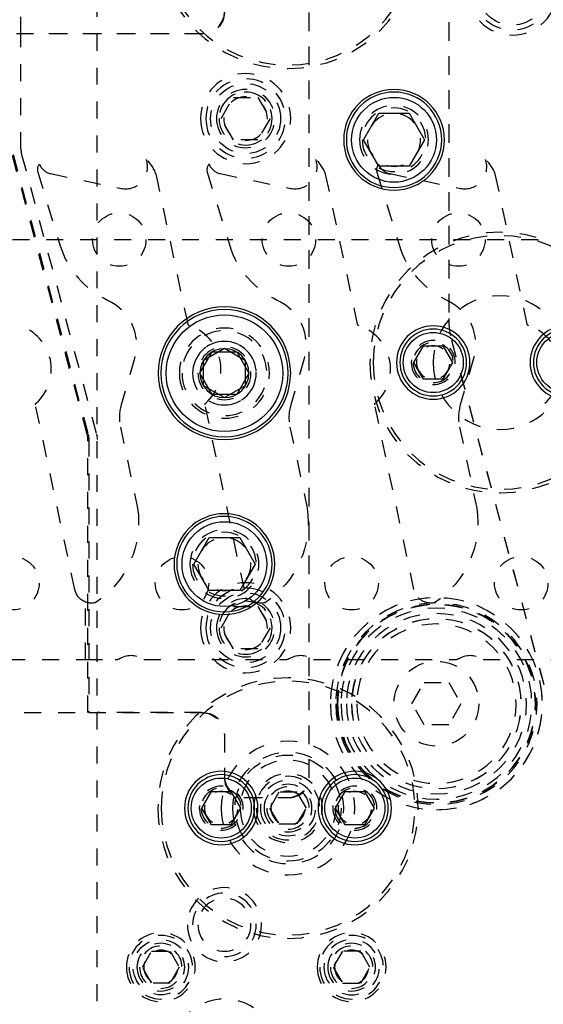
# Model space of a CAD drawing. Header units: inches. Extents: x 3 to 289, y 4 to 291.
# Tile 208 of 256: x 228.76 to 231.85, y 112.83 to 118.63. Entities that reach past the tile are written whole.
import ezdxf

# ---------------------------------------------------------------- set-up
doc = ezdxf.new("R2010")
doc.units = ezdxf.units.IN
doc.header["$LTSCALE"] = 0.5
doc.header["$MEASUREMENT"] = 0
doc.linetypes.add('DIVIDE', pattern=[0.393701, 0.19685, -0.098425, 0, -0.098425])
doc.linetypes.add('HIDDEN', pattern=[0.225, 0.15, -0.075])
doc.layers.add('MFB', color=7, linetype='Continuous')

msp = doc.modelspace()

# ---------------------------------------------------------------- linework, layer by layer
at = {"layer": 'MFB', "color": 254, "linetype": 'HIDDEN'}
for p, q in [((228.771, 118.5463), (228.771, 122.0463)), ((229.221, 111.0463), (229.221, 122.0463)), ((230.471, 114.1613), (230.471, 118.9313)), ((230.471, 114.1713), (230.471, 118.9213)), ((231.2932, 118.8136), (231.2932, 116.8681)), ((231.2932, 118.8036), (231.2932, 116.8694)), ((229.846, 118.5463), (228.721, 118.5463)), ((229.836, 118.5463), (228.771, 118.5463)), ((228.771, 117.8672), (228.771, 118.5463)), ((229.9517, 118.0463), (230.0238, 118.1713)), ((230.0238, 118.1713), (230.1682, 118.1713)), ((230.1682, 118.1713), (230.2403, 118.0463)), ((230.0238, 117.9213), (229.9517, 118.0463)), ((230.2403, 118.0463), (230.1682, 117.9213)), ((230.1682, 117.9213), (230.0238, 117.9213)), ((229.1619, 116.1859), (228.7204, 117.8336)), ((228.7253, 117.8349), (229.1667, 116.1872)), ((228.7753, 117.8349), (229.2167, 116.1872)), ((228.8701, 117.7305), (229.0025, 117.2973)), ((228.9458, 117.7221), (229.3624, 117.6352)), ((229.7564, 116.8342), (229.5698, 117.7116)), ((229.8701, 117.7305), (230.0025, 117.2973)), ((229.9458, 117.7221), (230.3624, 117.6352)), ((230.7564, 116.8342), (230.5698, 117.7116)), ((230.8701, 117.7305), (231.0025, 117.2973)), ((230.9458, 117.7221), (231.3624, 117.6352)), ((231.7564, 116.8342), (231.5698, 117.7116)), ((231.3099, 116.7413), (231.8657, 114.6668)), ((231.3102, 116.74), (231.8638, 114.6742)), ((229.4405, 116.6328), (229.3619, 116.3589)), ((230.4405, 116.6328), (230.3619, 116.3589)), ((231.4405, 116.6328), (231.3619, 116.3589)), ((229.0886, 115.2714), (228.8574, 116.3591)), ((230.0886, 115.2714), (229.8574, 116.3591)), ((231.0886, 115.2714), (230.8574, 116.3591)), ((229.3574, 116.2288), (229.4591, 115.7502)), ((230.3574, 116.2288), (230.4591, 115.7502)), ((231.3574, 116.2288), (231.4591, 115.7502)), ((229.166, 114.5463), (229.166, 116.1549)), ((229.171, 116.1549), (229.171, 114.5463)), ((229.152, 114.8588), (229.152, 115.1978)), ((229.152, 114.8588), (229.152, 115.1978)), ((229.9517, 115.0463), (230.0238, 115.1713)), ((230.0238, 115.1713), (230.1682, 115.1713)), ((230.1682, 115.1713), (230.2403, 115.0463)), ((230.0238, 114.9213), (229.9517, 115.0463)), ((230.2403, 115.0463), (230.1682, 114.9213)), ((230.1682, 114.9213), (230.0238, 114.9213)), ((228.496, 114.8588), (229.152, 114.8588)), ((229.152, 114.8588), (229.3275, 114.8588)), ((229.496, 114.8588), (230.3275, 114.8588)), ((230.496, 114.8588), (231.3275, 114.8588)), ((231.496, 114.8588), (232.3275, 114.8588)), ((231.0767, 114.5988), (231.1488, 114.7238)), ((231.1488, 114.7238), (231.2932, 114.7238)), ((231.2932, 114.7238), (231.3653, 114.5988)), ((231.1488, 114.4738), (231.0767, 114.5988)), ((231.3653, 114.5988), (231.2932, 114.4738)), ((226.791, 114.5463), (229.166, 114.5463)), ((229.171, 114.5463), (229.846, 114.5463)), ((229.836, 114.5463), (229.221, 114.5463)), ((231.2932, 114.4738), (231.1488, 114.4738)), ((229.971, 114.4213), (229.971, 114.1713)), ((229.971, 114.4113), (229.971, 114.1613)), ((230.2919, 114.0776), (230.2377, 113.9838)), ((230.4001, 114.0776), (230.2919, 114.0776)), ((230.4543, 113.9838), (230.4001, 114.0776)), ((230.086, 114.0463), (230.356, 114.0463)), ((230.096, 114.0463), (230.346, 114.0463)), ((230.2377, 113.9838), (230.2919, 113.8901)), ((230.4001, 113.8901), (230.4543, 113.9838)), ((230.2919, 113.8901), (230.4001, 113.8901)), ((229.4877, 113.0463), (229.5419, 113.1401)), ((229.5419, 113.1401), (229.6501, 113.1401)), ((229.6501, 113.1401), (229.7043, 113.0463)), ((230.6669, 113.1401), (230.6127, 113.0463)), ((230.7751, 113.1401), (230.6669, 113.1401)), ((230.8293, 113.0463), (230.7751, 113.1401)), ((229.5419, 112.9526), (229.4877, 113.0463)), ((229.7043, 113.0463), (229.6501, 112.9526)), ((230.6127, 113.0463), (230.6669, 112.9526)), ((230.7751, 112.9526), (230.8293, 113.0463)), ((229.6501, 112.9526), (229.5419, 112.9526)), ((230.6669, 112.9526), (230.7751, 112.9526))]:
    msp.add_line(p, q, dxfattribs=at)
at = {"layer": 'MFB', "color": 132, "linetype": 'Continuous'}
for p, q in [((230.7906, 117.9213), (230.8808, 118.0776)), ((230.8808, 118.0776), (231.0612, 118.0776)), ((231.0612, 118.0776), (231.1514, 117.9213)), ((230.8808, 117.7651), (230.7906, 117.9213)), ((231.1514, 117.9213), (231.0612, 117.7651)), ((231.0612, 117.7651), (230.8808, 117.7651)), ((231.0886, 116.6088), (231.1455, 116.7073)), ((231.1455, 116.7073), (231.2591, 116.7073)), ((231.2591, 116.7073), (231.316, 116.6088)), ((231.1455, 116.5104), (231.0886, 116.6088)), ((231.316, 116.6088), (231.2591, 116.5104)), ((231.2591, 116.5104), (231.1455, 116.5104)), ((229.7906, 115.4213), (229.8808, 115.5776)), ((229.8808, 115.5776), (230.0612, 115.5776)), ((230.0612, 115.5776), (230.1514, 115.4213)), ((229.8808, 115.2651), (229.7906, 115.4213)), ((230.1514, 115.4213), (230.0612, 115.2651)), ((230.0612, 115.2651), (229.8808, 115.2651)), ((229.8386, 113.9838), (229.8955, 114.0823)), ((229.8955, 114.0823), (230.0091, 114.0823)), ((230.0091, 114.0823), (230.066, 113.9838)), ((230.626, 113.9838), (230.6829, 114.0823)), ((230.6829, 114.0823), (230.7965, 114.0823)), ((230.7965, 114.0823), (230.8534, 113.9838)), ((229.8955, 113.8854), (229.8386, 113.9838)), ((230.066, 113.9838), (230.0091, 113.8854)), ((230.6829, 113.8854), (230.626, 113.9838)), ((230.8534, 113.9838), (230.7965, 113.8854)), ((230.0091, 113.8854), (229.8955, 113.8854)), ((230.7965, 113.8854), (230.6829, 113.8854))]:
    msp.add_line(p, q, dxfattribs=at)
at = {"layer": 'MFB', "color": 100, "linetype": 'DIVIDE'}
msp.add_line((224.721, 117.3338), (262.271, 117.3338), dxfattribs=at)
at = {"layer": 'MFB', "color": 136, "linetype": 'Continuous'}
for p, q in [((229.8267, 116.5463), (229.8988, 116.6713)), ((229.8988, 116.6713), (230.0432, 116.6713)), ((230.0432, 116.6713), (230.1153, 116.5463)), ((229.8988, 116.4213), (229.8267, 116.5463)), ((230.1153, 116.5463), (230.0432, 116.4213)), ((230.0432, 116.4213), (229.8988, 116.4213))]:
    msp.add_line(p, q, dxfattribs=at)
at = {"layer": 'MFB', "color": 4, "linetype": 'Continuous'}
for p, q in [((229.971, 116.6907), (229.846, 116.6185)), ((230.096, 116.6185), (229.971, 116.6907)), ((229.846, 116.6185), (229.846, 116.4742)), ((230.096, 116.4742), (230.096, 116.6185)), ((229.846, 116.4742), (229.971, 116.402)), ((229.971, 116.402), (230.096, 116.4742))]:
    msp.add_line(p, q, dxfattribs=at)
at = {"layer": 'MFB', "color": 254, "linetype": 'HIDDEN', "extrusion": (0, 0, -1)}
for centre, radius in [((-230.346, 119.1088), 0.7677), ((-230.346, 119.1088), 0.748), ((-231.6682, 118.8036), 0.2656), ((-231.6682, 118.8036), 0.2344), ((-230.096, 118.0463), 0.2656), ((-230.096, 118.0463), 0.2344), ((-230.096, 118.0463), 0.1719), ((-230.096, 118.0463), 0.1563), ((-230.096, 118.0463), 0.1285), ((-230.971, 117.9213), 0.2031), ((-230.971, 117.9213), 0.1875), ((-230.971, 117.9213), 0.1563), ((-231.596, 116.6088), 0.7677), ((-231.596, 116.6088), 0.748), ((-231.596, 116.6088), 0.3937), ((-229.971, 116.5463), 0.2656), ((-229.971, 116.5463), 0.25), ((-229.971, 116.5463), 0.1875), ((-231.2023, 116.6088), 0.1299), ((-231.2023, 116.6088), 0.1181), ((-229.971, 116.5463), 0.1563), ((-231.2023, 116.6088), 0.0984), ((-229.971, 115.4213), 0.2031), ((-229.971, 115.4213), 0.1875), ((-229.971, 115.4213), 0.1563), ((-230.096, 115.0463), 0.2656), ((-230.096, 115.0463), 0.2344), ((-230.096, 115.0463), 0.1719), ((-231.221, 114.5988), 0.625), ((-230.096, 115.0463), 0.1563), ((-230.096, 115.0463), 0.1285), ((-231.221, 114.5988), 0.5937), ((-231.221, 114.5988), 0.5859), ((-231.221, 114.5988), 0.5833), ((-231.221, 114.5988), 0.5625), ((-231.221, 114.5988), 0.531), ((-231.221, 114.5988), 0.5005), ((-231.221, 114.5988), 0.5), ((-231.221, 114.5988), 0.47), ((-230.346, 113.9838), 0.7677), ((-230.346, 113.9838), 0.748), ((-230.346, 113.9838), 0.3937), ((-230.346, 113.9838), 0.3281), ((-230.346, 113.9838), 0.2825), ((-230.346, 113.9838), 0.2031), ((-230.346, 113.9838), 0.1875), ((-230.346, 113.9838), 0.163), ((-230.346, 113.9838), 0.1406), ((-229.9523, 113.9838), 0.1299), ((-229.9523, 113.9838), 0.1181), ((-229.9523, 113.9838), 0.0984), ((-230.346, 113.9838), 0.125), ((-230.346, 113.9838), 0.1005), ((-230.7397, 113.9838), 0.1299), ((-230.7397, 113.9838), 0.1181), ((-230.7397, 113.9838), 0.0984), ((-229.971, 113.2963), 0.2187), ((-229.971, 113.2963), 0.1563), ((-229.596, 113.0463), 0.2031), ((-230.721, 113.0463), 0.2031), ((-229.596, 113.0463), 0.1875), ((-229.596, 113.0463), 0.1406), ((-230.721, 113.0463), 0.1875), ((-230.721, 113.0463), 0.163), ((-230.721, 113.0463), 0.1406), ((-229.596, 113.0463), 0.125), ((-229.596, 113.0463), 0.1005), ((-230.721, 113.0463), 0.125), ((-230.721, 113.0463), 0.1005)]:
    msp.add_circle(centre, radius, dxfattribs=at)
at = {"layer": 'MFB', "color": 254, "linetype": 'HIDDEN'}
for centre, radius in [((231.6682, 118.8036), 0.2066), ((230.096, 118.0463), 0.2066), ((229.351, 117.3338), 0.1575), ((230.351, 117.3338), 0.1575), ((231.351, 117.3338), 0.1575), ((228.721, 115.3088), 0.1575), ((229.721, 115.3088), 0.1575), ((230.721, 115.3088), 0.1575), ((231.721, 115.3088), 0.1575), ((230.096, 115.0463), 0.2066), ((231.221, 114.5988), 0.25), ((230.346, 113.9838), 0.3125), ((229.596, 113.0463), 0.163)]:
    msp.add_circle(centre, radius, dxfattribs=at)
at = {"layer": 'MFB', "color": 254, "linetype": 'Continuous', "extrusion": (0, 0, -1)}
for centre, radius in [((-230.971, 117.9213), 0.2969), ((-229.971, 116.5463), 0.3906), ((-231.2023, 116.6088), 0.2165), ((-231.9897, 116.6088), 0.2165), ((-229.971, 115.4213), 0.2969), ((-229.9523, 113.9838), 0.2165), ((-230.7397, 113.9838), 0.2165)]:
    msp.add_circle(centre, radius, dxfattribs=at)
at = {"layer": 'MFB', "color": 132, "linetype": 'Continuous', "extrusion": (0, 0, -1)}
for centre, radius in [((-230.971, 117.9213), 0.2812), ((-231.2023, 116.6088), 0.1969), ((-231.9897, 116.6088), 0.1969), ((-229.971, 115.4213), 0.2812), ((-229.9523, 113.9838), 0.1969), ((-230.7397, 113.9838), 0.1969)]:
    msp.add_circle(centre, radius, dxfattribs=at)
at = {"layer": 'MFB', "color": 132, "linetype": 'Continuous'}
for centre, radius in [((230.971, 117.9213), 0.25), ((231.2023, 116.6088), 0.1772), ((231.9897, 116.6088), 0.1772), ((229.971, 115.4213), 0.25), ((229.9523, 113.9838), 0.1772), ((230.7397, 113.9838), 0.1772)]:
    msp.add_circle(centre, radius, dxfattribs=at)
at = {"layer": 'MFB', "color": 136, "linetype": 'Continuous', "extrusion": (0, 0, -1)}
msp.add_circle((-229.971, 116.5463), 0.375, dxfattribs=at)
at = {"layer": 'MFB', "color": 136, "linetype": 'Continuous'}
msp.add_circle((229.971, 116.5463), 0.3438, dxfattribs=at)
at = {"layer": 'MFB', "color": 2, "linetype": 'Continuous', "extrusion": (0, 0, -1)}
msp.add_circle((-229.971, 116.5463), 0.1443, dxfattribs=at)
at = {"layer": 'MFB', "color": 254, "linetype": 'HIDDEN', "extrusion": (0, 0, -1)}
for centre, radius, start, end in [((-229.836, 118.6813), 0.135, 180, 270), ((-229.846, 118.6713), 0.125, 180, 270), ((-229.1607, 116.713), 0.291, 114.70554, 196), ((-230.1607, 116.713), 0.291, 114.70554, 196), ((-231.1607, 116.713), 0.291, 114.70554, 196), ((-229.7671, 116.8365), 0.011, 287.83474, 348), ((-230.7671, 116.8365), 0.011, 287.83474, 348), ((-231.7671, 116.8365), 0.011, 287.83474, 348), ((-228.8681, 116.3614), 0.011, 348, 48.16526), ((-229.8681, 116.3614), 0.011, 348, 48.16526), ((-230.8681, 116.3614), 0.011, 348, 48.16526), ((-229.046, 116.1549), 0.125, 165, 180), ((-229.096, 116.1549), 0.125, 165, 180), ((-228.8992, 115.6672), 0.566, 171.56778, 236.75205), ((-229.8992, 115.6672), 0.566, 171.56778, 236.75205), ((-230.8992, 115.6672), 0.566, 171.56778, 236.75205), ((-229.1873, 115.2924), 0.101, 290.48747, 348), ((-230.1873, 115.2924), 0.101, 257.99566, 348), ((-231.1873, 115.2924), 0.101, 257.99566, 348), ((-229.1873, 115.2924), 0.101, 257.99566, 290.48747), ((-229.1879, 115.2899), 0.0984, 257.2924, 257.9957), ((-230.1879, 115.2899), 0.0984, 257.2924, 257.9957), ((-231.1879, 115.2899), 0.0984, 257.2924, 257.9957), ((-229.421, 114.7588), 0.125, 60.07357, 126.8699), ((-230.421, 114.7588), 0.125, 60.07357, 126.8699), ((-231.421, 114.7588), 0.125, 60.07357, 126.8699), ((-229.836, 114.4113), 0.135, 90, 180), ((-229.846, 114.4213), 0.125, 90, 180)]:
    msp.add_arc(centre, radius, start, end, dxfattribs=at)
at = {"layer": 'MFB', "color": 254, "linetype": 'HIDDEN'}
for centre, radius, start, end in [((230.096, 118.0463), 0.1563, 270, 180), ((228.896, 117.8672), 0.125, 180, 195), ((228.9182, 117.7452), 0.0503, 139.27364, 197.00015), ((228.9641, 117.8102), 0.09, 201.01734, 258.22076), ((229.3887, 117.7615), 0.129, 258.22076, 20.13901), ((229.369, 117.6501), 0.21, 17.01425, 47.88271), ((229.9182, 117.7452), 0.0503, 139.27364, 197.00015), ((229.9641, 117.8102), 0.09, 201.01734, 258.22076), ((230.3887, 117.7615), 0.129, 258.22076, 20.13901), ((230.369, 117.6501), 0.21, 17.01425, 47.88271), ((230.9182, 117.7452), 0.0503, 139.27364, 197.00015), ((230.9641, 117.8102), 0.09, 201.01734, 258.22076), ((231.3887, 117.7615), 0.129, 258.22076, 20.13901), ((231.369, 117.6501), 0.21, 17.01425, 47.88271), ((229.4989, 117.4491), 0.519, 197.00015, 245.34379), ((230.4989, 117.4491), 0.519, 197.00015, 245.34379), ((231.4989, 117.4491), 0.519, 197.00015, 245.34379), ((231.7932, 116.8694), 0.5, 180, 195), ((231.7832, 116.8681), 0.49, 180, 195), ((228.6814, 116.57), 0.269, 311.83474, 72.16526), ((229.6814, 116.57), 0.269, 311.83474, 72.16526), ((230.6814, 116.57), 0.269, 311.83474, 72.16526), ((231.6814, 116.57), 0.269, 311.83474, 72.16526), ((229.971, 116.5463), 0.1875, 270, 180), ((231.2023, 116.6088), 0.1181, 270, 180), ((229.6205, 116.2848), 0.269, 164, 192), ((230.6205, 116.2848), 0.269, 164, 192), ((231.6205, 116.2848), 0.269, 164, 192), ((229.046, 116.1549), 0.12, 0, 15), ((231.221, 114.5988), 0.625, 270, 180), ((230.096, 115.0463), 0.1563, 270, 180), ((229.3275, 114.9213), 0.0625, 270, 299.92643), ((230.3275, 114.9213), 0.0625, 270, 299.92643), ((231.3275, 114.9213), 0.0625, 270, 299.92643), ((230.096, 114.1713), 0.125, 180, 270), ((230.086, 114.1613), 0.115, 180, 270), ((230.346, 114.1713), 0.125, 270, 0), ((230.356, 114.1613), 0.115, 270, 0), ((229.9523, 113.9838), 0.1181, 270, 180), ((230.346, 113.9838), 0.125, 270, 180), ((230.7397, 113.9838), 0.1181, 270, 180), ((229.971, 113.2963), 0.1875, 270, 180), ((229.596, 113.0463), 0.125, 270, 180), ((230.721, 113.0463), 0.125, 270, 180), ((229.971, 112.5463), 0.3125, 270, 180)]:
    msp.add_arc(centre, radius, start, end, dxfattribs=at)

doc.saveas('drawing.dxf')
